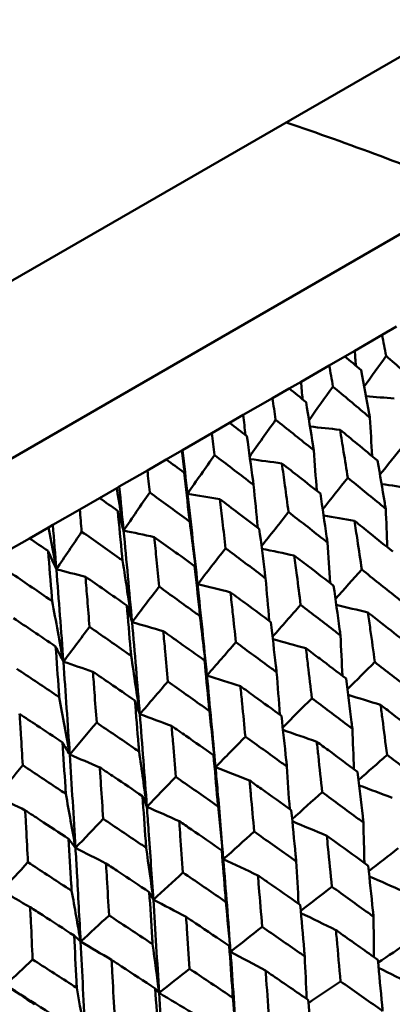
# Model space of a CAD drawing. Header units: millimetres. Extents: x 626 to 2725, y 57 to 2097.
# Tile 82 of 133: x 981 to 986, y 139 to 151. Entities that reach past the tile are written whole.
import ezdxf

# ---------------------------------------------------------------- set-up
doc = ezdxf.new("R2010")
doc.units = ezdxf.units.MM
doc.header["$LTSCALE"] = 10
doc.layers.add('Widoczne (ISO)', color=7, linetype='Continuous', lineweight=50)

msp = doc.modelspace()

# ---------------------------------------------------------------- linework, layer by layer
at = {"layer": 'Widoczne (ISO)'}
for p, q in [((953.867, 132.299), (986.776, 151.298)), ((955.717, 131.095), (986.894, 149.095)), ((985.378, 147.064), (985.726, 147.266)), ((985.91, 147.372), (985.726, 147.266)), ((985.25, 146.991), (985.378, 147.064)), ((985.25, 146.991), (985.051, 146.876)), ((984.69, 146.667), (985.051, 146.876)), ((984.538, 146.58), (984.69, 146.667)), ((984.538, 146.58), (984.324, 146.456)), ((983.951, 146.241), (984.324, 146.456)), ((983.776, 146.14), (983.548, 146.008)), ((983.776, 146.14), (983.951, 146.241)), ((983.173, 145.791), (983.548, 146.008)), ((982.966, 145.672), (983.165, 145.787)), ((983.165, 145.787), (983.173, 145.791)), ((982.966, 145.672), (982.725, 145.533)), ((982.365, 145.325), (982.725, 145.533)), ((982.112, 145.179), (982.333, 145.307)), ((982.333, 145.307), (982.365, 145.325)), ((982.112, 145.179), (981.86, 145.033)), ((981.516, 144.835), (981.86, 145.033)), ((981.218, 144.663), (981.46, 144.803)), ((981.46, 144.803), (981.516, 144.835)), ((981.218, 144.663), (980.954, 144.511))]:
    msp.add_line(p, q, dxfattribs=at)
msp.add_circle((990.322, 107.158), 50, dxfattribs=at)
msp.add_arc((968.277, 102.69), 50, 68.1392, 71.0659, dxfattribs=at)
for points, knots in [([(985.726, 147.266), (985.744, 147.177), (985.761, 147.087), (985.778, 146.998), (985.779, 146.997), (985.779, 146.997)], [0, 0, 0, 0, 0.02969567, 0.02969567, 0.02988021, 0.02988021, 0.02988021, 0.02988021]), ([(985.461, 146.813), (985.46, 146.813), (985.46, 146.814), (985.39, 146.873), (985.32, 146.932), (985.25, 146.991)], [0.02951568, 0.02951568, 0.02951568, 0.02951568, 0.02969929, 0.02969929, 0.05939589, 0.05939589, 0.05939589, 0.05939589]), ([(985.779, 146.997), (985.92, 146.873), (986.06, 146.749), (986.213, 146.614), (986.226, 146.603), (986.238, 146.591)], [0.0297954, 0.0297954, 0.0297954, 0.0297954, 0.09092493, 0.09092493, 0.09655955, 0.09655955, 0.09655955, 0.09655955]), ([(985.051, 146.876), (985.067, 146.786), (985.082, 146.696), (985.098, 146.605), (985.098, 146.604), (985.098, 146.603)], [0, 0, 0, 0, 0.02969567, 0.02969567, 0.02988021, 0.02988021, 0.02988021, 0.02988021]), ([(985.572, 146.206), (985.569, 146.223), (985.565, 146.24), (985.529, 146.443), (985.495, 146.628), (985.461, 146.813)], [0.0853813, 0.0853813, 0.0853813, 0.0853813, 0.09097809, 0.09097809, 0.15214536, 0.15214536, 0.15214536, 0.15214536]), ([(984.755, 146.405), (984.754, 146.406), (984.754, 146.406), (984.682, 146.464), (984.61, 146.522), (984.538, 146.58)], [0.02951568, 0.02951568, 0.02951568, 0.02951568, 0.02969929, 0.02969929, 0.05939589, 0.05939589, 0.05939589, 0.05939589]), ([(985.098, 146.603), (985.243, 146.483), (985.388, 146.361), (985.545, 146.229), (985.558, 146.217), (985.572, 146.206)], [0.0297954, 0.0297954, 0.0297954, 0.0297954, 0.09092493, 0.09092493, 0.09655955, 0.09655955, 0.09655955, 0.09655955]), ([(984.324, 146.456), (984.338, 146.365), (984.351, 146.274), (984.365, 146.181), (984.365, 146.181), (984.365, 146.18)], [0, 0, 0, 0, 0.02969567, 0.02969567, 0.02988021, 0.02988021, 0.02988021, 0.02988021]), ([(984.852, 145.791), (984.849, 145.808), (984.847, 145.825), (984.815, 146.03), (984.785, 146.218), (984.755, 146.405)], [0.0853813, 0.0853813, 0.0853813, 0.0853813, 0.09097809, 0.09097809, 0.15214536, 0.15214536, 0.15214536, 0.15214536]), ([(983.998, 145.969), (983.998, 145.969), (983.997, 145.969), (983.923, 146.026), (983.85, 146.083), (983.776, 146.14)], [0.02951568, 0.02951568, 0.02951568, 0.02951568, 0.02969929, 0.02969929, 0.05939589, 0.05939589, 0.05939589, 0.05939589]), ([(984.365, 146.18), (984.514, 146.062), (984.663, 145.943), (984.825, 145.813), (984.838, 145.802), (984.852, 145.791)], [0.0297954, 0.0297954, 0.0297954, 0.0297954, 0.09092493, 0.09092493, 0.09655955, 0.09655955, 0.09655955, 0.09655955]), ([(983.548, 146.008), (983.56, 145.916), (983.571, 145.823), (983.583, 145.73), (983.583, 145.729), (983.583, 145.729)], [0, 0, 0, 0, 0.02969567, 0.02969567, 0.02988021, 0.02988021, 0.02988021, 0.02988021]), ([(985.668, 145.657), (985.582, 145.729), (985.496, 145.8), (985.336, 145.932), (985.263, 145.992), (985.189, 146.052)], [0.02528165, 0.02528165, 0.02528165, 0.02528165, 0.06150593, 0.06150593, 0.09223152, 0.09223152, 0.09223152, 0.09223152]), ([(985.189, 146.052), (985.205, 145.958), (985.22, 145.864), (985.253, 145.66), (985.271, 145.549), (985.288, 145.438)], [0.03078053, 0.03078053, 0.03078053, 0.03078053, 0.06149921, 0.06149921, 0.09773041, 0.09773041, 0.09773041, 0.09773041]), ([(984.083, 145.346), (984.08, 145.364), (984.078, 145.381), (984.05, 145.589), (984.024, 145.779), (983.998, 145.969)], [0.0853813, 0.0853813, 0.0853813, 0.0853813, 0.09097809, 0.09097809, 0.15214536, 0.15214536, 0.15214536, 0.15214536]), ([(983.194, 145.504), (983.193, 145.505), (983.193, 145.505), (983.117, 145.561), (983.042, 145.617), (982.966, 145.672)], [0.02951568, 0.02951568, 0.02951568, 0.02951568, 0.02969929, 0.02969929, 0.05939589, 0.05939589, 0.05939589, 0.05939589]), ([(983.583, 145.729), (983.736, 145.612), (983.888, 145.496), (984.055, 145.368), (984.069, 145.357), (984.083, 145.346)], [0.0297954, 0.0297954, 0.0297954, 0.0297954, 0.09092493, 0.09092493, 0.09655955, 0.09655955, 0.09655955, 0.09655955]), ([(984.937, 145.235), (984.848, 145.305), (984.76, 145.375), (984.596, 145.504), (984.52, 145.563), (984.445, 145.622)], [0.02528165, 0.02528165, 0.02528165, 0.02528165, 0.06150593, 0.06150593, 0.09223152, 0.09223152, 0.09223152, 0.09223152]), ([(984.445, 145.622), (984.458, 145.527), (984.471, 145.432), (984.5, 145.225), (984.515, 145.113), (984.53, 145)], [0.03078053, 0.03078053, 0.03078053, 0.03078053, 0.06149921, 0.06149921, 0.09773041, 0.09773041, 0.09773041, 0.09773041]), ([(985.774, 145.04), (985.769, 145.065), (985.765, 145.091), (985.731, 145.297), (985.7, 145.477), (985.668, 145.657)], [0.0806421, 0.0806421, 0.0806421, 0.0806421, 0.08897282, 0.08897282, 0.14811965, 0.14811965, 0.14811965, 0.14811965]), ([(982.725, 145.533), (982.735, 145.44), (982.745, 145.346), (982.755, 145.252), (982.755, 145.251), (982.755, 145.251)], [0, 0, 0, 0, 0.02969567, 0.02969567, 0.02988021, 0.02988021, 0.02988021, 0.02988021]), ([(983.266, 144.875), (983.264, 144.893), (983.262, 144.91), (983.239, 145.12), (983.216, 145.312), (983.194, 145.504)], [0.0853813, 0.0853813, 0.0853813, 0.0853813, 0.09097809, 0.09097809, 0.15214536, 0.15214536, 0.15214536, 0.15214536]), ([(985.288, 145.438), (985.43, 145.322), (985.572, 145.206), (985.734, 145.073), (985.754, 145.056), (985.774, 145.04)], [0.02983351, 0.02983351, 0.02983351, 0.02983351, 0.0889495, 0.0889495, 0.09731113, 0.09731113, 0.09731113, 0.09731113]), ([(982.755, 145.251), (982.912, 145.136), (983.068, 145.022), (983.238, 144.896), (983.252, 144.886), (983.266, 144.875)], [0.0297954, 0.0297954, 0.0297954, 0.0297954, 0.09092493, 0.09092493, 0.09655955, 0.09655955, 0.09655955, 0.09655955]), ([(982.345, 145.014), (982.345, 145.015), (982.344, 145.015), (982.267, 145.07), (982.19, 145.125), (982.112, 145.179)], [0.02951568, 0.02951568, 0.02951568, 0.02951568, 0.02969929, 0.02969929, 0.05939589, 0.05939589, 0.05939589, 0.05939589]), ([(984.156, 144.784), (984.065, 144.853), (983.974, 144.922), (983.806, 145.048), (983.729, 145.106), (983.651, 145.164)], [0.02528165, 0.02528165, 0.02528165, 0.02528165, 0.06150593, 0.06150593, 0.09223152, 0.09223152, 0.09223152, 0.09223152]), ([(983.651, 145.164), (983.663, 145.068), (983.674, 144.972), (983.699, 144.762), (983.712, 144.649), (983.725, 144.535)], [0.03078053, 0.03078053, 0.03078053, 0.03078053, 0.06149921, 0.06149921, 0.09773041, 0.09773041, 0.09773041, 0.09773041]), ([(985.029, 144.61), (985.025, 144.636), (985.021, 144.661), (984.991, 144.87), (984.964, 145.053), (984.937, 145.235)], [0.0806421, 0.0806421, 0.0806421, 0.0806421, 0.08897282, 0.08897282, 0.14811965, 0.14811965, 0.14811965, 0.14811965]), ([(981.86, 145.033), (981.868, 144.939), (981.876, 144.844), (981.884, 144.749), (981.884, 144.749), (981.884, 144.748)], [0, 0, 0, 0, 0.02969567, 0.02969567, 0.02988021, 0.02988021, 0.02988021, 0.02988021]), ([(982.407, 144.379), (982.405, 144.397), (982.403, 144.414), (982.383, 144.626), (982.364, 144.82), (982.345, 145.014)], [0.0853813, 0.0853813, 0.0853813, 0.0853813, 0.09097809, 0.09097809, 0.15214536, 0.15214536, 0.15214536, 0.15214536]), ([(984.53, 145), (984.676, 144.886), (984.822, 144.773), (984.988, 144.642), (985.008, 144.626), (985.029, 144.61)], [0.02983351, 0.02983351, 0.02983351, 0.02983351, 0.0889495, 0.0889495, 0.09731113, 0.09731113, 0.09731113, 0.09731113]), ([(985.864, 144.493), (985.766, 144.572), (985.668, 144.651), (985.505, 144.782), (985.439, 144.835), (985.373, 144.888)], [0.02104899, 0.02104899, 0.02104899, 0.02104899, 0.0615671, 0.0615671, 0.08866561, 0.08866561, 0.08866561, 0.08866561]), ([(985.373, 144.888), (985.386, 144.804), (985.399, 144.721), (985.43, 144.513), (985.448, 144.388), (985.467, 144.263)], [0.03448054, 0.03448054, 0.03448054, 0.03448054, 0.06157222, 0.06157222, 0.10209717, 0.10209717, 0.10209717, 0.10209717]), ([(981.884, 144.748), (982.044, 144.636), (982.204, 144.523), (982.377, 144.4), (982.392, 144.389), (982.407, 144.379)], [0.0297954, 0.0297954, 0.0297954, 0.0297954, 0.09092493, 0.09092493, 0.09655955, 0.09655955, 0.09655955, 0.09655955]), ([(984.236, 144.152), (984.232, 144.178), (984.229, 144.204), (984.203, 144.415), (984.18, 144.6), (984.156, 144.784)], [0.0806421, 0.0806421, 0.0806421, 0.0806421, 0.08897282, 0.08897282, 0.14811965, 0.14811965, 0.14811965, 0.14811965]), ([(981.455, 144.501), (981.455, 144.501), (981.454, 144.501), (981.375, 144.555), (981.297, 144.609), (981.218, 144.663)], [0.02951568, 0.02951568, 0.02951568, 0.02951568, 0.02969929, 0.02969929, 0.05939589, 0.05939589, 0.05939589, 0.05939589]), ([(983.329, 144.307), (983.237, 144.374), (983.143, 144.442), (982.971, 144.566), (982.892, 144.623), (982.813, 144.68)], [0.02528165, 0.02528165, 0.02528165, 0.02528165, 0.06150593, 0.06150593, 0.09223152, 0.09223152, 0.09223152, 0.09223152]), ([(982.813, 144.68), (982.823, 144.583), (982.832, 144.486), (982.853, 144.274), (982.864, 144.159), (982.875, 144.045)], [0.03078053, 0.03078053, 0.03078053, 0.03078053, 0.06149921, 0.06149921, 0.09773041, 0.09773041, 0.09773041, 0.09773041]), ([(981.507, 143.859), (981.505, 143.877), (981.504, 143.895), (981.487, 144.109), (981.471, 144.305), (981.455, 144.501)], [0.0853813, 0.0853813, 0.0853813, 0.0853813, 0.09097809, 0.09097809, 0.15214536, 0.15214536, 0.15214536, 0.15214536]), ([(983.725, 144.535), (983.874, 144.424), (984.024, 144.312), (984.194, 144.184), (984.215, 144.168), (984.236, 144.152)], [0.02983351, 0.02983351, 0.02983351, 0.02983351, 0.0889495, 0.0889495, 0.09731113, 0.09731113, 0.09731113, 0.09731113]), ([(985.107, 144.056), (985.007, 144.133), (984.907, 144.211), (984.739, 144.34), (984.671, 144.392), (984.604, 144.443)], [0.02104899, 0.02104899, 0.02104899, 0.02104899, 0.0615671, 0.0615671, 0.08866561, 0.08866561, 0.08866561, 0.08866561]), ([(984.604, 144.443), (984.615, 144.359), (984.626, 144.275), (984.653, 144.064), (984.669, 143.938), (984.685, 143.812)], [0.03448054, 0.03448054, 0.03448054, 0.03448054, 0.06157222, 0.06157222, 0.10209717, 0.10209717, 0.10209717, 0.10209717]), ([(983.397, 143.668), (983.395, 143.694), (983.392, 143.721), (983.37, 143.934), (983.35, 144.12), (983.329, 144.307)], [0.0806421, 0.0806421, 0.0806421, 0.0806421, 0.08897282, 0.08897282, 0.14811965, 0.14811965, 0.14811965, 0.14811965]), ([(985.467, 144.263), (985.612, 144.148), (985.756, 144.033), (985.921, 143.9), (985.942, 143.883), (985.963, 143.866)], [0.02530969, 0.02530969, 0.02530969, 0.02530969, 0.08465152, 0.08465152, 0.09334823, 0.09334823, 0.09334823, 0.09334823]), ([(980.974, 144.223), (981.137, 144.112), (981.3, 144.001), (981.477, 143.88), (981.492, 143.869), (981.507, 143.859)], [0.0297954, 0.0297954, 0.0297954, 0.0297954, 0.09092493, 0.09092493, 0.09655955, 0.09655955, 0.09655955, 0.09655955]), ([(982.46, 143.805), (982.365, 143.871), (982.27, 143.937), (982.094, 144.06), (982.014, 144.116), (981.933, 144.172)], [0.02528165, 0.02528165, 0.02528165, 0.02528165, 0.06150593, 0.06150593, 0.09223152, 0.09223152, 0.09223152, 0.09223152]), ([(981.933, 144.172), (981.941, 144.074), (981.949, 143.976), (981.966, 143.762), (981.975, 143.646), (981.984, 143.53)], [0.03078053, 0.03078053, 0.03078053, 0.03078053, 0.06149921, 0.06149921, 0.09773041, 0.09773041, 0.09773041, 0.09773041]), ([(982.875, 144.045), (983.028, 143.935), (983.18, 143.825), (983.354, 143.699), (983.376, 143.683), (983.397, 143.668)], [0.02983351, 0.02983351, 0.02983351, 0.02983351, 0.0889495, 0.0889495, 0.09731113, 0.09731113, 0.09731113, 0.09731113]), ([(985.194, 143.422), (985.19, 143.449), (985.187, 143.476), (985.158, 143.687), (985.133, 143.872), (985.107, 144.056)], [0.07597559, 0.07597559, 0.07597559, 0.07597559, 0.08464777, 0.08464777, 0.14401425, 0.14401425, 0.14401425, 0.14401425]), ([(984.303, 143.592), (984.201, 143.668), (984.098, 143.744), (983.926, 143.871), (983.857, 143.922), (983.788, 143.972)], [0.02104899, 0.02104899, 0.02104899, 0.02104899, 0.0615671, 0.0615671, 0.08866561, 0.08866561, 0.08866561, 0.08866561]), ([(983.788, 143.972), (983.797, 143.887), (983.806, 143.802), (983.829, 143.589), (983.843, 143.461), (983.857, 143.334)], [0.03448054, 0.03448054, 0.03448054, 0.03448054, 0.06157222, 0.06157222, 0.10209717, 0.10209717, 0.10209717, 0.10209717]), ([(982.517, 143.16), (982.515, 143.186), (982.512, 143.213), (982.494, 143.428), (982.477, 143.617), (982.46, 143.805)], [0.0806421, 0.0806421, 0.0806421, 0.0806421, 0.08897282, 0.08897282, 0.14811965, 0.14811965, 0.14811965, 0.14811965]), ([(984.685, 143.812), (984.833, 143.699), (984.981, 143.585), (985.151, 143.455), (985.172, 143.438), (985.194, 143.422)], [0.02530969, 0.02530969, 0.02530969, 0.02530969, 0.08465152, 0.08465152, 0.09334823, 0.09334823, 0.09334823, 0.09334823]), ([(981.551, 143.28), (981.454, 143.345), (981.358, 143.411), (981.179, 143.531), (981.096, 143.586), (981.014, 143.641)], [0.02528165, 0.02528165, 0.02528165, 0.02528165, 0.06150593, 0.06150593, 0.09223152, 0.09223152, 0.09223152, 0.09223152]), ([(986.047, 143.319), (985.938, 143.406), (985.828, 143.493), (985.661, 143.624), (985.604, 143.669), (985.546, 143.714)], [0.01681985, 0.01681985, 0.01681985, 0.01681985, 0.06159108, 0.06159108, 0.08495433, 0.08495433, 0.08495433, 0.08495433]), ([(985.546, 143.714), (985.556, 143.642), (985.566, 143.57), (985.596, 143.359), (985.615, 143.22), (985.634, 143.081)], [0.03825175, 0.03825175, 0.03825175, 0.03825175, 0.06160817, 0.06160817, 0.10638617, 0.10638617, 0.10638617, 0.10638617]), ([(981.984, 143.53), (982.14, 143.422), (982.296, 143.314), (982.473, 143.19), (982.495, 143.175), (982.517, 143.16)], [0.02983351, 0.02983351, 0.02983351, 0.02983351, 0.0889495, 0.0889495, 0.09731113, 0.09731113, 0.09731113, 0.09731113]), ([(984.378, 142.951), (984.375, 142.978), (984.371, 143.005), (984.347, 143.219), (984.325, 143.405), (984.303, 143.592)], [0.07597559, 0.07597559, 0.07597559, 0.07597559, 0.08464777, 0.08464777, 0.14401425, 0.14401425, 0.14401425, 0.14401425]), ([(983.455, 143.102), (983.35, 143.177), (983.245, 143.251), (983.069, 143.376), (982.999, 143.426), (982.928, 143.476)], [0.02104899, 0.02104899, 0.02104899, 0.02104899, 0.0615671, 0.0615671, 0.08866561, 0.08866561, 0.08866561, 0.08866561]), ([(982.928, 143.476), (982.936, 143.39), (982.944, 143.304), (982.963, 143.089), (982.974, 142.96), (982.986, 142.831)], [0.03448054, 0.03448054, 0.03448054, 0.03448054, 0.06157222, 0.06157222, 0.10209717, 0.10209717, 0.10209717, 0.10209717]), ([(981.598, 142.629), (981.596, 142.656), (981.594, 142.683), (981.579, 142.9), (981.565, 143.09), (981.551, 143.28)], [0.0806421, 0.0806421, 0.0806421, 0.0806421, 0.08897282, 0.08897282, 0.14811965, 0.14811965, 0.14811965, 0.14811965]), ([(983.857, 143.334), (984.008, 143.222), (984.16, 143.111), (984.333, 142.983), (984.355, 142.967), (984.378, 142.951)], [0.02530969, 0.02530969, 0.02530969, 0.02530969, 0.08465152, 0.08465152, 0.09334823, 0.09334823, 0.09334823, 0.09334823]), ([(985.266, 142.869), (985.154, 142.954), (985.042, 143.039), (984.871, 143.168), (984.812, 143.212), (984.753, 143.256)], [0.01681985, 0.01681985, 0.01681985, 0.01681985, 0.06159108, 0.06159108, 0.08495433, 0.08495433, 0.08495433, 0.08495433]), ([(984.753, 143.256), (984.762, 143.183), (984.77, 143.11), (984.796, 142.897), (984.812, 142.756), (984.828, 142.616)], [0.03825175, 0.03825175, 0.03825175, 0.03825175, 0.06160817, 0.06160817, 0.10638617, 0.10638617, 0.10638617, 0.10638617]), ([(981.056, 142.994), (981.215, 142.888), (981.373, 142.781), (981.554, 142.659), (981.576, 142.644), (981.598, 142.629)], [0.02983351, 0.02983351, 0.02983351, 0.02983351, 0.0889495, 0.0889495, 0.09731113, 0.09731113, 0.09731113, 0.09731113]), ([(983.518, 142.454), (983.515, 142.482), (983.513, 142.509), (983.492, 142.725), (983.474, 142.914), (983.455, 143.102)], [0.07597559, 0.07597559, 0.07597559, 0.07597559, 0.08464777, 0.08464777, 0.14401425, 0.14401425, 0.14401425, 0.14401425]), ([(985.634, 143.081), (985.781, 142.966), (985.928, 142.851), (986.097, 142.719), (986.118, 142.702), (986.14, 142.685)], [0.02053386, 0.02053386, 0.02053386, 0.02053386, 0.08016461, 0.08016461, 0.08898694, 0.08898694, 0.08898694, 0.08898694]), ([(982.565, 142.588), (982.458, 142.662), (982.351, 142.735), (982.172, 142.858), (982.1, 142.907), (982.028, 142.956)], [0.02104899, 0.02104899, 0.02104899, 0.02104899, 0.0615671, 0.0615671, 0.08866561, 0.08866561, 0.08866561, 0.08866561]), ([(982.028, 142.956), (982.035, 142.869), (982.041, 142.783), (982.057, 142.566), (982.066, 142.436), (982.076, 142.305)], [0.03448054, 0.03448054, 0.03448054, 0.03448054, 0.06157222, 0.06157222, 0.10209717, 0.10209717, 0.10209717, 0.10209717]), ([(985.347, 142.227), (985.343, 142.255), (985.34, 142.282), (985.314, 142.496), (985.29, 142.683), (985.266, 142.869)], [0.07138254, 0.07138254, 0.07138254, 0.07138254, 0.08018544, 0.08018544, 0.13983561, 0.13983561, 0.13983561, 0.13983561]), ([(982.986, 142.831), (983.141, 142.722), (983.296, 142.612), (983.473, 142.486), (983.495, 142.47), (983.518, 142.454)], [0.02530969, 0.02530969, 0.02530969, 0.02530969, 0.08465152, 0.08465152, 0.09334823, 0.09334823, 0.09334823, 0.09334823]), ([(984.44, 142.391), (984.325, 142.475), (984.21, 142.558), (984.035, 142.685), (983.975, 142.729), (983.914, 142.772)], [0.01681985, 0.01681985, 0.01681985, 0.01681985, 0.06159108, 0.06159108, 0.08495433, 0.08495433, 0.08495433, 0.08495433]), ([(983.914, 142.772), (983.922, 142.698), (983.929, 142.624), (983.951, 142.409), (983.965, 142.267), (983.978, 142.125)], [0.03825175, 0.03825175, 0.03825175, 0.03825175, 0.06160817, 0.06160817, 0.10638617, 0.10638617, 0.10638617, 0.10638617]), ([(984.828, 142.616), (984.979, 142.503), (985.13, 142.391), (985.302, 142.261), (985.325, 142.244), (985.347, 142.227)], [0.02053386, 0.02053386, 0.02053386, 0.02053386, 0.08016461, 0.08016461, 0.08898694, 0.08898694, 0.08898694, 0.08898694]), ([(982.618, 141.935), (982.616, 141.962), (982.614, 141.99), (982.596, 142.208), (982.581, 142.398), (982.565, 142.588)], [0.07597559, 0.07597559, 0.07597559, 0.07597559, 0.08464777, 0.08464777, 0.14401425, 0.14401425, 0.14401425, 0.14401425]), ([(986.217, 142.139), (986.096, 142.233), (985.975, 142.327), (985.804, 142.458), (985.756, 142.495), (985.707, 142.532)], [0.01259731, 0.01259731, 0.01259731, 0.01259731, 0.06159863, 0.06159863, 0.08110666, 0.08110666, 0.08110666, 0.08110666]), ([(985.707, 142.532), (985.715, 142.472), (985.723, 142.411), (985.751, 142.198), (985.77, 142.045), (985.79, 141.892)], [0.04208868, 0.04208868, 0.04208868, 0.04208868, 0.06158988, 0.06158988, 0.11059803, 0.11059803, 0.11059803, 0.11059803]), ([(981.638, 142.053), (981.529, 142.125), (981.42, 142.198), (981.238, 142.319), (981.165, 142.367), (981.091, 142.416)], [0.02104899, 0.02104899, 0.02104899, 0.02104899, 0.0615671, 0.0615671, 0.08866561, 0.08866561, 0.08866561, 0.08866561]), ([(981.091, 142.416), (981.097, 142.328), (981.102, 142.24), (981.115, 142.022), (981.122, 141.891), (981.13, 141.759)], [0.03448054, 0.03448054, 0.03448054, 0.03448054, 0.06157222, 0.06157222, 0.10209717, 0.10209717, 0.10209717, 0.10209717]), ([(984.508, 141.743), (984.506, 141.771), (984.503, 141.799), (984.48, 142.015), (984.46, 142.203), (984.44, 142.391)], [0.07138254, 0.07138254, 0.07138254, 0.07138254, 0.08018544, 0.08018544, 0.13983561, 0.13983561, 0.13983561, 0.13983561]), ([(982.076, 142.305), (982.234, 142.198), (982.391, 142.09), (982.572, 141.966), (982.595, 141.95), (982.618, 141.935)], [0.02530969, 0.02530969, 0.02530969, 0.02530969, 0.08465152, 0.08465152, 0.09334823, 0.09334823, 0.09334823, 0.09334823]), ([(983.57, 141.89), (983.453, 141.972), (983.336, 142.054), (983.157, 142.178), (983.096, 142.221), (983.034, 142.264)], [0.01681985, 0.01681985, 0.01681985, 0.01681985, 0.06159108, 0.06159108, 0.08495433, 0.08495433, 0.08495433, 0.08495433]), ([(983.034, 142.264), (983.04, 142.189), (983.047, 142.115), (983.065, 141.897), (983.076, 141.754), (983.087, 141.611)], [0.03825175, 0.03825175, 0.03825175, 0.03825175, 0.06160817, 0.06160817, 0.10638617, 0.10638617, 0.10638617, 0.10638617]), ([(983.978, 142.125), (984.133, 142.015), (984.287, 141.904), (984.463, 141.776), (984.486, 141.76), (984.508, 141.743)], [0.02053386, 0.02053386, 0.02053386, 0.02053386, 0.08016461, 0.08016461, 0.08898694, 0.08898694, 0.08898694, 0.08898694]), ([(981.681, 141.394), (981.68, 141.422), (981.678, 141.45), (981.664, 141.67), (981.651, 141.861), (981.638, 142.053)], [0.07597559, 0.07597559, 0.07597559, 0.07597559, 0.08464777, 0.08464777, 0.14401425, 0.14401425, 0.14401425, 0.14401425]), ([(985.413, 141.675), (985.289, 141.767), (985.165, 141.859), (984.991, 141.988), (984.941, 142.024), (984.891, 142.061)], [0.01259731, 0.01259731, 0.01259731, 0.01259731, 0.06159863, 0.06159863, 0.08110666, 0.08110666, 0.08110666, 0.08110666]), ([(984.891, 142.061), (984.898, 142), (984.905, 141.938), (984.928, 141.723), (984.945, 141.568), (984.961, 141.414)], [0.04208868, 0.04208868, 0.04208868, 0.04208868, 0.06158988, 0.06158988, 0.11059803, 0.11059803, 0.11059803, 0.11059803]), ([(983.628, 141.235), (983.626, 141.263), (983.623, 141.291), (983.604, 141.51), (983.588, 141.7), (983.57, 141.89)], [0.07138254, 0.07138254, 0.07138254, 0.07138254, 0.08018544, 0.08018544, 0.13983561, 0.13983561, 0.13983561, 0.13983561]), ([(985.79, 141.892), (985.94, 141.778), (986.09, 141.663), (986.261, 141.532), (986.282, 141.515), (986.304, 141.499)], [0.01556037, 0.01556037, 0.01556037, 0.01556037, 0.07555527, 0.07555527, 0.08428623, 0.08428623, 0.08428623, 0.08428623]), ([(981.13, 141.759), (981.291, 141.653), (981.451, 141.547), (981.634, 141.425), (981.658, 141.409), (981.681, 141.394)], [0.02530969, 0.02530969, 0.02530969, 0.02530969, 0.08465152, 0.08465152, 0.09334823, 0.09334823, 0.09334823, 0.09334823]), ([(982.662, 141.365), (982.542, 141.446), (982.423, 141.527), (982.241, 141.649), (982.178, 141.691), (982.115, 141.733)], [0.01681985, 0.01681985, 0.01681985, 0.01681985, 0.06159108, 0.06159108, 0.08495433, 0.08495433, 0.08495433, 0.08495433]), ([(982.115, 141.733), (982.121, 141.658), (982.126, 141.583), (982.14, 141.364), (982.15, 141.219), (982.159, 141.075)], [0.03825175, 0.03825175, 0.03825175, 0.03825175, 0.06160817, 0.06160817, 0.10638617, 0.10638617, 0.10638617, 0.10638617]), ([(983.696, 140.557), (983.673, 140.849), (983.648, 141.141), (983.614, 141.534), (983.605, 141.635), (983.596, 141.736)], [0.3692784, 0.3692784, 0.3692784, 0.3692784, 0.4608442, 0.4608442, 0.492629, 0.492629, 0.492629, 0.492629]), ([(983.087, 141.611), (983.245, 141.502), (983.402, 141.393), (983.582, 141.267), (983.605, 141.251), (983.628, 141.235)], [0.02053386, 0.02053386, 0.02053386, 0.02053386, 0.08016461, 0.08016461, 0.08898694, 0.08898694, 0.08898694, 0.08898694]), ([(985.488, 141.027), (985.485, 141.055), (985.482, 141.082), (985.457, 141.298), (985.436, 141.487), (985.413, 141.675)], [0.06686277, 0.06686277, 0.06686277, 0.06686277, 0.07557848, 0.07557848, 0.13558897, 0.13558897, 0.13558897, 0.13558897]), ([(984.565, 141.185), (984.438, 141.276), (984.311, 141.366), (984.133, 141.493), (984.082, 141.529), (984.031, 141.565)], [0.01259731, 0.01259731, 0.01259731, 0.01259731, 0.06159863, 0.06159863, 0.08110666, 0.08110666, 0.08110666, 0.08110666]), ([(984.031, 141.565), (984.037, 141.503), (984.043, 141.441), (984.063, 141.223), (984.077, 141.067), (984.09, 140.911)], [0.04208868, 0.04208868, 0.04208868, 0.04208868, 0.06158988, 0.06158988, 0.11059803, 0.11059803, 0.11059803, 0.11059803]), ([(982.709, 140.705), (982.707, 140.733), (982.705, 140.761), (982.69, 140.982), (982.676, 141.173), (982.662, 141.365)], [0.07138254, 0.07138254, 0.07138254, 0.07138254, 0.08018544, 0.08018544, 0.13983561, 0.13983561, 0.13983561, 0.13983561]), ([(984.961, 141.414), (985.115, 141.302), (985.268, 141.189), (985.444, 141.06), (985.466, 141.044), (985.488, 141.027)], [0.01556037, 0.01556037, 0.01556037, 0.01556037, 0.07555527, 0.07555527, 0.08428623, 0.08428623, 0.08428623, 0.08428623]), ([(982.801, 140.04), (982.781, 140.335), (982.761, 140.629), (982.733, 141.025), (982.726, 141.127), (982.718, 141.229)], [0.3692784, 0.3692784, 0.3692784, 0.3692784, 0.4608442, 0.4608442, 0.492629, 0.492629, 0.492629, 0.492629]), ([(981.717, 140.82), (981.596, 140.899), (981.474, 140.979), (981.289, 141.1), (981.226, 141.141), (981.162, 141.183)], [0.01681985, 0.01681985, 0.01681985, 0.01681985, 0.06159108, 0.06159108, 0.08495433, 0.08495433, 0.08495433, 0.08495433]), ([(981.162, 141.183), (981.166, 141.107), (981.17, 141.031), (981.182, 140.81), (981.189, 140.665), (981.197, 140.519)], [0.03825175, 0.03825175, 0.03825175, 0.03825175, 0.06160817, 0.06160817, 0.10638617, 0.10638617, 0.10638617, 0.10638617]), ([(984.628, 140.531), (984.626, 140.559), (984.623, 140.586), (984.602, 140.805), (984.584, 140.995), (984.565, 141.185)], [0.06686277, 0.06686277, 0.06686277, 0.06686277, 0.07557848, 0.07557848, 0.13558897, 0.13558897, 0.13558897, 0.13558897]), ([(982.159, 141.075), (982.319, 140.967), (982.479, 140.86), (982.662, 140.736), (982.686, 140.721), (982.709, 140.705)], [0.02053386, 0.02053386, 0.02053386, 0.02053386, 0.08016461, 0.08016461, 0.08898694, 0.08898694, 0.08898694, 0.08898694]), ([(983.676, 140.671), (983.546, 140.761), (983.417, 140.85), (983.235, 140.974), (983.183, 141.01), (983.132, 141.045)], [0.01259731, 0.01259731, 0.01259731, 0.01259731, 0.06159863, 0.06159863, 0.08110666, 0.08110666, 0.08110666, 0.08110666]), ([(983.132, 141.045), (983.136, 140.982), (983.141, 140.92), (983.157, 140.7), (983.169, 140.543), (983.18, 140.386)], [0.04208868, 0.04208868, 0.04208868, 0.04208868, 0.06158988, 0.06158988, 0.11059803, 0.11059803, 0.11059803, 0.11059803]), ([(984.09, 140.911), (984.247, 140.801), (984.404, 140.69), (984.583, 140.563), (984.606, 140.547), (984.628, 140.531)], [0.01556037, 0.01556037, 0.01556037, 0.01556037, 0.07555527, 0.07555527, 0.08428623, 0.08428623, 0.08428623, 0.08428623]), ([(985.549, 140.475), (985.413, 140.574), (985.276, 140.673), (985.099, 140.801), (985.059, 140.83), (985.019, 140.859)], [0.00838421, 0.00838421, 0.00838421, 0.00838421, 0.06155515, 0.06155515, 0.07712864, 0.07712864, 0.07712864, 0.07712864]), ([(985.019, 140.859), (985.024, 140.81), (985.029, 140.761), (985.051, 140.543), (985.067, 140.375), (985.084, 140.206)], [0.04598621, 0.04598621, 0.04598621, 0.04598621, 0.06155279, 0.06155279, 0.11473062, 0.11473062, 0.11473062, 0.11473062]), ([(981.756, 140.154), (981.754, 140.183), (981.753, 140.211), (981.74, 140.433), (981.729, 140.626), (981.717, 140.82)], [0.07138254, 0.07138254, 0.07138254, 0.07138254, 0.08018544, 0.08018544, 0.13983561, 0.13983561, 0.13983561, 0.13983561]), ([(981.871, 139.503), (981.855, 139.8), (981.839, 140.097), (981.817, 140.496), (981.811, 140.599), (981.805, 140.702)], [0.3692784, 0.3692784, 0.3692784, 0.3692784, 0.4608442, 0.4608442, 0.492629, 0.492629, 0.492629, 0.492629]), ([(983.728, 140.011), (983.726, 140.039), (983.724, 140.067), (983.707, 140.287), (983.691, 140.48), (983.676, 140.671)], [0.06686277, 0.06686277, 0.06686277, 0.06686277, 0.07557848, 0.07557848, 0.13558897, 0.13558897, 0.13558897, 0.13558897]), ([(981.197, 140.519), (981.36, 140.413), (981.522, 140.307), (981.708, 140.185), (981.732, 140.17), (981.756, 140.154)], [0.02053386, 0.02053386, 0.02053386, 0.02053386, 0.08016461, 0.08016461, 0.08898694, 0.08898694, 0.08898694, 0.08898694]), ([(982.749, 140.136), (982.617, 140.224), (982.485, 140.312), (982.3, 140.435), (982.248, 140.469), (982.195, 140.504)], [0.01259731, 0.01259731, 0.01259731, 0.01259731, 0.06159863, 0.06159863, 0.08110666, 0.08110666, 0.08110666, 0.08110666]), ([(982.195, 140.504), (982.199, 140.441), (982.203, 140.378), (982.216, 140.157), (982.225, 139.998), (982.234, 139.839)], [0.04208868, 0.04208868, 0.04208868, 0.04208868, 0.06158988, 0.06158988, 0.11059803, 0.11059803, 0.11059803, 0.11059803]), ([(985.617, 139.823), (985.614, 139.85), (985.612, 139.876), (985.589, 140.094), (985.569, 140.284), (985.549, 140.475)], [0.06241522, 0.06241522, 0.06241522, 0.06241522, 0.0708546, 0.0708546, 0.13127416, 0.13127416, 0.13127416, 0.13127416]), ([(983.18, 140.386), (983.34, 140.277), (983.5, 140.168), (983.682, 140.043), (983.705, 140.027), (983.728, 140.011)], [0.01556037, 0.01556037, 0.01556037, 0.01556037, 0.07555527, 0.07555527, 0.08428623, 0.08428623, 0.08428623, 0.08428623]), ([(984.679, 139.973), (984.54, 140.071), (984.401, 140.168), (984.221, 140.294), (984.18, 140.322), (984.139, 140.351)], [0.00838421, 0.00838421, 0.00838421, 0.00838421, 0.06155515, 0.06155515, 0.07712864, 0.07712864, 0.07712864, 0.07712864]), ([(984.139, 140.351), (984.143, 140.301), (984.147, 140.251), (984.165, 140.032), (984.179, 139.862), (984.193, 139.692)], [0.04598621, 0.04598621, 0.04598621, 0.04598621, 0.06155279, 0.06155279, 0.11473062, 0.11473062, 0.11473062, 0.11473062]), ([(985.084, 140.206), (985.24, 140.094), (985.396, 139.982), (985.574, 139.854), (985.595, 139.839), (985.617, 139.823)], [0.01044349, 0.01044349, 0.01044349, 0.01044349, 0.07085106, 0.07085106, 0.07930241, 0.07930241, 0.07930241, 0.07930241]), ([(982.792, 139.471), (982.79, 139.499), (982.788, 139.527), (982.774, 139.749), (982.761, 139.943), (982.749, 140.136)], [0.06686277, 0.06686277, 0.06686277, 0.06686277, 0.07557848, 0.07557848, 0.13558897, 0.13558897, 0.13558897, 0.13558897]), ([(984.737, 139.315), (984.735, 139.342), (984.732, 139.369), (984.714, 139.588), (984.697, 139.781), (984.679, 139.973)], [0.06241522, 0.06241522, 0.06241522, 0.06241522, 0.0708546, 0.0708546, 0.13127416, 0.13127416, 0.13127416, 0.13127416]), ([(981.788, 139.581), (981.654, 139.668), (981.52, 139.755), (981.332, 139.876), (981.279, 139.91), (981.225, 139.945)], [0.01259731, 0.01259731, 0.01259731, 0.01259731, 0.06159863, 0.06159863, 0.08110666, 0.08110666, 0.08110666, 0.08110666]), ([(981.225, 139.945), (981.228, 139.881), (981.232, 139.818), (981.242, 139.594), (981.25, 139.435), (981.257, 139.275)], [0.04208868, 0.04208868, 0.04208868, 0.04208868, 0.06158988, 0.06158988, 0.11059803, 0.11059803, 0.11059803, 0.11059803]), ([(982.234, 139.839), (982.397, 139.732), (982.559, 139.625), (982.745, 139.502), (982.768, 139.486), (982.792, 139.471)], [0.01556037, 0.01556037, 0.01556037, 0.01556037, 0.07555527, 0.07555527, 0.08428623, 0.08428623, 0.08428623, 0.08428623]), ([(983.771, 139.448), (983.629, 139.545), (983.487, 139.64), (983.303, 139.764), (983.262, 139.792), (983.22, 139.82)], [0.00838421, 0.00838421, 0.00838421, 0.00838421, 0.06155515, 0.06155515, 0.07712864, 0.07712864, 0.07712864, 0.07712864]), ([(983.22, 139.82), (983.223, 139.77), (983.227, 139.72), (983.242, 139.499), (983.253, 139.327), (983.264, 139.156)], [0.04598621, 0.04598621, 0.04598621, 0.04598621, 0.06155279, 0.06155279, 0.11473062, 0.11473062, 0.11473062, 0.11473062]), ([(981.822, 138.911), (981.821, 138.939), (981.819, 138.968), (981.808, 139.191), (981.798, 139.386), (981.788, 139.581)], [0.06686277, 0.06686277, 0.06686277, 0.06686277, 0.07557848, 0.07557848, 0.13558897, 0.13558897, 0.13558897, 0.13558897]), ([(984.193, 139.692), (984.352, 139.582), (984.511, 139.472), (984.692, 139.346), (984.715, 139.33), (984.737, 139.315)], [0.01044349, 0.01044349, 0.01044349, 0.01044349, 0.07085106, 0.07085106, 0.07930241, 0.07930241, 0.07930241, 0.07930241]), ([(985.136, 139.651), (985.139, 139.615), (985.143, 139.578), (985.163, 139.359), (985.179, 139.177), (985.195, 138.995)], [0.04993807, 0.04993807, 0.04993807, 0.04993807, 0.0614821, 0.0614821, 0.11877783, 0.11877783, 0.11877783, 0.11877783]), ([(985.672, 139.27), (985.524, 139.376), (985.375, 139.482), (985.196, 139.609), (985.166, 139.63), (985.136, 139.651)], [0.00418374, 0.00418374, 0.00418374, 0.00418374, 0.06147247, 0.06147247, 0.07302352, 0.07302352, 0.07302352, 0.07302352]), ([(983.818, 138.784), (983.816, 138.811), (983.814, 138.839), (983.799, 139.06), (983.785, 139.254), (983.771, 139.448)], [0.06241522, 0.06241522, 0.06241522, 0.06241522, 0.0708546, 0.0708546, 0.13127416, 0.13127416, 0.13127416, 0.13127416]), ([(981.257, 139.275), (981.422, 139.169), (981.586, 139.063), (981.774, 138.942), (981.798, 138.926), (981.822, 138.911)], [0.01556037, 0.01556037, 0.01556037, 0.01556037, 0.07555527, 0.07555527, 0.08428623, 0.08428623, 0.08428623, 0.08428623]), ([(982.826, 138.903), (982.682, 138.998), (982.538, 139.092), (982.351, 139.215), (982.309, 139.242), (982.266, 139.27)], [0.00838421, 0.00838421, 0.00838421, 0.00838421, 0.06155515, 0.06155515, 0.07712864, 0.07712864, 0.07712864, 0.07712864]), ([(982.266, 139.27), (982.269, 139.219), (982.272, 139.169), (982.284, 138.946), (982.293, 138.773), (982.302, 138.6)], [0.04598621, 0.04598621, 0.04598621, 0.04598621, 0.06155279, 0.06155279, 0.11473062, 0.11473062, 0.11473062, 0.11473062]), ([(985.734, 138.615), (985.732, 138.64), (985.73, 138.666), (985.709, 138.885), (985.691, 139.077), (985.672, 139.27)], [0.05804162, 0.05804162, 0.05804162, 0.05804162, 0.06605559, 0.06605559, 0.12689392, 0.12689392, 0.12689392, 0.12689392]), ([(983.264, 139.156), (983.426, 139.047), (983.589, 138.939), (983.773, 138.815), (983.796, 138.799), (983.818, 138.784)], [0.01044349, 0.01044349, 0.01044349, 0.01044349, 0.07085106, 0.07085106, 0.07930241, 0.07930241, 0.07930241, 0.07930241]), ([(984.236, 139.132), (984.239, 139.095), (984.242, 139.058), (984.258, 138.837), (984.272, 138.653), (984.285, 138.469)], [0.04993807, 0.04993807, 0.04993807, 0.04993807, 0.0614821, 0.0614821, 0.11877783, 0.11877783, 0.11877783, 0.11877783]), ([(984.783, 138.757), (984.632, 138.861), (984.48, 138.965), (984.297, 139.09), (984.267, 139.111), (984.236, 139.132)], [0.00418374, 0.00418374, 0.00418374, 0.00418374, 0.06147247, 0.06147247, 0.07302352, 0.07302352, 0.07302352, 0.07302352]), ([(985.195, 138.995), (985.354, 138.883), (985.513, 138.771), (985.693, 138.645), (985.713, 138.63), (985.734, 138.615)], [0.00523804, 0.00523804, 0.00523804, 0.00523804, 0.06606705, 0.06606705, 0.07409033, 0.07409033, 0.07409033, 0.07409033]), ([(982.865, 138.234), (982.863, 138.261), (982.862, 138.288), (982.849, 138.512), (982.838, 138.708), (982.826, 138.903)], [0.06241522, 0.06241522, 0.06241522, 0.06241522, 0.0708546, 0.0708546, 0.13127416, 0.13127416, 0.13127416, 0.13127416]), ([(984.834, 138.095), (984.833, 138.121), (984.831, 138.147), (984.814, 138.367), (984.799, 138.562), (984.783, 138.757)], [0.05804162, 0.05804162, 0.05804162, 0.05804162, 0.06605559, 0.06605559, 0.12689392, 0.12689392, 0.12689392, 0.12689392])]:
    msp.add_open_spline(points, degree=3, knots=knots, dxfattribs=at)
for points in [[(985.378, 147.064), (985.382, 147), (985.386, 146.937), (985.391, 146.873)], [(985.499, 146.607), (985.592, 146.737), (985.685, 146.867), (985.779, 146.997)], [(984.69, 146.667), (984.696, 146.592), (984.703, 146.517), (984.71, 146.442)], [(984.792, 146.175), (984.894, 146.318), (984.996, 146.46), (985.098, 146.603)], [(985.883, 146.452), (985.763, 146.462), (985.642, 146.472), (985.522, 146.482)], [(983.951, 146.241), (983.961, 146.155), (983.97, 146.069), (983.979, 145.983)], [(984.033, 145.711), (984.144, 145.868), (984.254, 146.024), (984.365, 146.18)], [(985.572, 146.206), (985.581, 146.043), (985.59, 145.879), (985.598, 145.716)], [(985.189, 146.052), (985.061, 146.066), (984.933, 146.08), (984.805, 146.093)], [(983.165, 145.787), (983.19, 145.602), (983.214, 145.418), (983.238, 145.234)], [(983.238, 145.234), (983.217, 145.42), (983.195, 145.606), (983.173, 145.791)], [(984.852, 145.791), (984.866, 145.617), (984.879, 145.444), (984.891, 145.271)], [(985.699, 145.478), (985.798, 145.601), (985.897, 145.723), (985.995, 145.846)], [(983.238, 145.234), (983.353, 145.399), (983.468, 145.564), (983.583, 145.729)], [(984.445, 145.622), (984.309, 145.641), (984.174, 145.659), (984.038, 145.677)], [(983.238, 145.234), (983.223, 145.324), (983.209, 145.414), (983.194, 145.504)], [(984.967, 145.035), (985.074, 145.169), (985.181, 145.303), (985.288, 145.438)], [(982.333, 145.307), (982.363, 145.125), (982.392, 144.943), (982.42, 144.762)], [(982.42, 144.762), (982.402, 144.95), (982.384, 145.138), (982.365, 145.325)], [(982.42, 144.762), (982.532, 144.925), (982.643, 145.088), (982.755, 145.251)], [(984.083, 145.346), (984.101, 145.164), (984.12, 144.981), (984.137, 144.798)], [(986.093, 145.303), (985.969, 145.321), (985.844, 145.34), (985.72, 145.358)], [(983.651, 145.164), (983.514, 145.187), (983.376, 145.211), (983.238, 145.234)], [(983.367, 144.075), (983.325, 144.462), (983.283, 144.849), (983.238, 145.234)], [(982.42, 144.762), (982.395, 144.846), (982.37, 144.93), (982.345, 145.014)], [(984.184, 144.562), (984.3, 144.708), (984.415, 144.854), (984.53, 145)], [(985.774, 145.04), (985.78, 144.877), (985.787, 144.713), (985.793, 144.55)], [(983.266, 144.875), (983.301, 144.608), (983.334, 144.341), (983.367, 144.075)], [(985.373, 144.888), (985.242, 144.911), (985.11, 144.934), (984.978, 144.957)], [(981.46, 144.803), (981.494, 144.624), (981.528, 144.445), (981.561, 144.266)], [(981.561, 144.266), (981.546, 144.456), (981.531, 144.645), (981.516, 144.835)], [(981.561, 144.266), (981.669, 144.427), (981.777, 144.587), (981.884, 144.748)], [(982.813, 144.68), (982.682, 144.707), (982.551, 144.735), (982.42, 144.762)], [(982.528, 143.591), (982.494, 143.982), (982.458, 144.372), (982.42, 144.762)], [(981.561, 144.266), (981.526, 144.344), (981.491, 144.422), (981.455, 144.501)], [(983.367, 144.075), (983.486, 144.228), (983.605, 144.382), (983.725, 144.535)], [(984.604, 144.443), (984.465, 144.472), (984.327, 144.501), (984.189, 144.529)], [(985.029, 144.61), (985.04, 144.437), (985.051, 144.264), (985.062, 144.091)], [(982.407, 144.379), (982.448, 144.116), (982.488, 143.853), (982.528, 143.591)], [(981.933, 144.172), (981.809, 144.203), (981.685, 144.235), (981.561, 144.266)], [(981.65, 143.084), (981.622, 143.479), (981.592, 143.873), (981.561, 144.266)], [(983.367, 144.075), (983.354, 144.152), (983.342, 144.23), (983.329, 144.307)], [(985.131, 143.887), (985.243, 144.012), (985.355, 144.138), (985.467, 144.263)], [(984.236, 144.152), (984.252, 143.97), (984.269, 143.788), (984.284, 143.606)], [(982.528, 143.591), (982.644, 143.742), (982.759, 143.893), (982.875, 144.045)], [(983.486, 142.909), (983.448, 143.298), (983.408, 143.687), (983.367, 144.075)], [(983.788, 143.972), (983.647, 144.007), (983.507, 144.041), (983.367, 144.075)], [(981.507, 143.859), (981.555, 143.601), (981.603, 143.342), (981.65, 143.084)], [(982.528, 143.591), (982.505, 143.662), (982.483, 143.734), (982.46, 143.805)], [(984.325, 143.405), (984.445, 143.541), (984.565, 143.676), (984.685, 143.812)], [(985.546, 143.714), (985.411, 143.747), (985.276, 143.779), (985.141, 143.812)], [(983.397, 143.668), (983.428, 143.415), (983.457, 143.161), (983.486, 142.909)], [(981.65, 143.084), (981.762, 143.233), (981.873, 143.381), (981.984, 143.53)], [(982.628, 142.413), (982.596, 142.806), (982.563, 143.199), (982.528, 143.591)], [(982.928, 143.476), (982.795, 143.514), (982.661, 143.553), (982.528, 143.591)], [(984.753, 143.256), (984.612, 143.295), (984.47, 143.335), (984.329, 143.374)], [(985.194, 143.422), (985.203, 143.249), (985.211, 143.076), (985.22, 142.904)], [(981.65, 143.084), (981.617, 143.149), (981.584, 143.215), (981.551, 143.28)], [(983.486, 142.909), (983.61, 143.05), (983.733, 143.192), (983.857, 143.334)], [(982.517, 143.16), (982.555, 142.91), (982.591, 142.661), (982.628, 142.413)], [(981.732, 141.896), (981.706, 142.292), (981.679, 142.689), (981.65, 143.084)], [(982.028, 142.956), (981.902, 142.999), (981.776, 143.042), (981.65, 143.084)], [(983.486, 142.909), (983.476, 142.973), (983.465, 143.037), (983.455, 143.102)], [(985.284, 142.732), (985.4, 142.849), (985.517, 142.965), (985.634, 143.081)], [(983.596, 141.736), (983.561, 142.127), (983.524, 142.518), (983.486, 142.909)], [(983.914, 142.772), (983.772, 142.818), (983.629, 142.863), (983.486, 142.909)], [(984.378, 142.951), (984.392, 142.769), (984.407, 142.587), (984.42, 142.406)], [(982.628, 142.413), (982.747, 142.552), (982.866, 142.691), (982.986, 142.831)], [(981.598, 142.629), (981.643, 142.384), (981.688, 142.14), (981.732, 141.896)], [(984.456, 142.241), (984.58, 142.366), (984.704, 142.491), (984.828, 142.616)], [(985.707, 142.532), (985.569, 142.575), (985.431, 142.618), (985.293, 142.66)], [(982.628, 142.413), (982.607, 142.471), (982.586, 142.53), (982.565, 142.588)], [(982.718, 141.229), (982.69, 141.624), (982.659, 142.019), (982.628, 142.413)], [(983.034, 142.264), (982.899, 142.314), (982.763, 142.363), (982.628, 142.413)], [(983.518, 142.454), (983.545, 142.214), (983.571, 141.975), (983.596, 141.736)], [(981.732, 141.896), (981.846, 142.032), (981.961, 142.169), (982.076, 142.305)], [(985.347, 142.227), (985.354, 142.055), (985.36, 141.882), (985.366, 141.71)], [(983.596, 141.736), (983.723, 141.865), (983.851, 141.995), (983.978, 142.125)], [(984.891, 142.061), (984.747, 142.111), (984.603, 142.161), (984.459, 142.211)], [(981.732, 141.896), (981.7, 141.948), (981.669, 142), (981.638, 142.053)], [(981.805, 140.702), (981.782, 141.1), (981.757, 141.498), (981.732, 141.896)], [(982.115, 141.733), (981.987, 141.788), (981.859, 141.842), (981.732, 141.896)], [(982.618, 141.935), (982.652, 141.699), (982.686, 141.464), (982.718, 141.229)], [(983.596, 141.736), (983.587, 141.787), (983.579, 141.838), (983.57, 141.89)], [(985.426, 141.571), (985.547, 141.678), (985.668, 141.785), (985.79, 141.892)], [(980.802, 141.359), (980.911, 141.492), (981.02, 141.626), (981.13, 141.759)], [(984.031, 141.565), (983.886, 141.622), (983.741, 141.679), (983.596, 141.736)], [(984.508, 141.743), (984.521, 141.562), (984.533, 141.38), (984.545, 141.199)], [(982.718, 141.229), (982.841, 141.356), (982.964, 141.483), (983.087, 141.611)], [(985.857, 141.343), (985.716, 141.396), (985.575, 141.449), (985.434, 141.502)], [(981.162, 141.183), (981.042, 141.242), (980.922, 141.3), (980.802, 141.359)], [(981.681, 141.394), (981.723, 141.163), (981.764, 140.932), (981.805, 140.702)], [(982.718, 141.229), (982.699, 141.274), (982.68, 141.32), (982.662, 141.365)], [(984.576, 141.072), (984.705, 141.186), (984.833, 141.3), (984.961, 141.414)], [(983.132, 141.045), (982.994, 141.106), (982.856, 141.168), (982.718, 141.229)], [(983.628, 141.235), (983.652, 141.009), (983.674, 140.783), (983.696, 140.557)], [(981.805, 140.702), (981.923, 140.826), (982.041, 140.95), (982.159, 141.075)], [(985.019, 140.859), (984.872, 140.92), (984.726, 140.982), (984.579, 141.043)], [(985.488, 141.027), (985.492, 140.855), (985.496, 140.682), (985.5, 140.51)], [(983.696, 140.557), (983.828, 140.675), (983.959, 140.793), (984.09, 140.911)], [(981.805, 140.702), (981.776, 140.741), (981.746, 140.78), (981.717, 140.82)], [(982.195, 140.504), (982.065, 140.57), (981.935, 140.636), (981.805, 140.702)], [(982.709, 140.705), (982.74, 140.483), (982.771, 140.261), (982.801, 140.04)], [(983.696, 140.557), (983.69, 140.595), (983.683, 140.633), (983.676, 140.671)], [(985.556, 140.405), (985.682, 140.503), (985.808, 140.6), (985.934, 140.697)], [(980.86, 140.156), (980.972, 140.277), (981.084, 140.398), (981.197, 140.519)], [(983.788, 139.374), (983.759, 139.769), (983.728, 140.164), (983.696, 140.557)], [(984.139, 140.351), (983.991, 140.42), (983.844, 140.489), (983.696, 140.557)], [(984.628, 140.531), (984.639, 140.35), (984.649, 140.168), (984.659, 139.987)], [(982.801, 140.04), (982.927, 140.155), (983.054, 140.27), (983.18, 140.386)], [(985.996, 140.148), (985.852, 140.211), (985.708, 140.275), (985.563, 140.338)], [(984.686, 139.897), (984.819, 140), (984.951, 140.103), (985.084, 140.206)], [(981.225, 139.945), (981.103, 140.015), (980.981, 140.085), (980.86, 140.156)], [(981.756, 140.154), (981.795, 139.937), (981.833, 139.72), (981.871, 139.503)], [(982.801, 140.04), (982.783, 140.072), (982.766, 140.104), (982.749, 140.136)], [(982.874, 138.847), (982.851, 139.245), (982.827, 139.643), (982.801, 140.04)], [(983.22, 139.82), (983.08, 139.894), (982.94, 139.967), (982.801, 140.04)], [(983.728, 140.011), (983.749, 139.799), (983.768, 139.586), (983.788, 139.374)], [(981.871, 139.503), (981.992, 139.615), (982.113, 139.727), (982.234, 139.839)], [(985.136, 139.651), (984.987, 139.724), (984.838, 139.797), (984.689, 139.869)], [(985.617, 139.823), (985.619, 139.65), (985.621, 139.478), (985.622, 139.306)], [(981.871, 139.503), (981.843, 139.529), (981.815, 139.555), (981.788, 139.581)], [(983.788, 139.374), (983.923, 139.48), (984.058, 139.586), (984.193, 139.692)], [(981.929, 138.301), (981.911, 138.702), (981.891, 139.103), (981.871, 139.503)], [(982.266, 139.27), (982.135, 139.348), (982.003, 139.426), (981.871, 139.503)], [(982.792, 139.471), (982.82, 139.262), (982.847, 139.054), (982.874, 138.847)], [(985.676, 139.235), (985.806, 139.323), (985.936, 139.41), (986.066, 139.497)], [(983.788, 139.374), (983.782, 139.399), (983.776, 139.424), (983.771, 139.448)], [(983.869, 138.187), (983.844, 138.583), (983.816, 138.979), (983.788, 139.374)], [(984.236, 139.132), (984.087, 139.213), (983.937, 139.293), (983.788, 139.374)], [(980.911, 138.949), (981.026, 139.057), (981.141, 139.166), (981.257, 139.275)], [(984.737, 139.315), (984.746, 139.133), (984.754, 138.952), (984.762, 138.771)], [(982.874, 138.847), (983.004, 138.95), (983.134, 139.053), (983.264, 139.156)], [(986.123, 138.947), (985.976, 139.022), (985.829, 139.096), (985.682, 139.17)], [(981.929, 138.301), (981.591, 138.517), (981.251, 138.733), (980.911, 138.949)], [(981.282, 138.701), (981.158, 138.784), (981.034, 138.867), (980.911, 138.949)], [(984.786, 138.718), (984.922, 138.811), (985.059, 138.903), (985.195, 138.995)], [(981.822, 138.911), (981.858, 138.707), (981.894, 138.504), (981.929, 138.301)], [(982.874, 138.847), (982.858, 138.866), (982.842, 138.884), (982.826, 138.903)], [(982.939, 137.65), (982.919, 138.05), (982.897, 138.449), (982.874, 138.847)], [(983.3, 138.591), (983.158, 138.676), (983.016, 138.762), (982.874, 138.847)], [(983.818, 138.784), (983.836, 138.585), (983.853, 138.386), (983.869, 138.187)]]:
    msp.add_open_spline(points, degree=3, dxfattribs=at)

doc.saveas('drawing.dxf')
